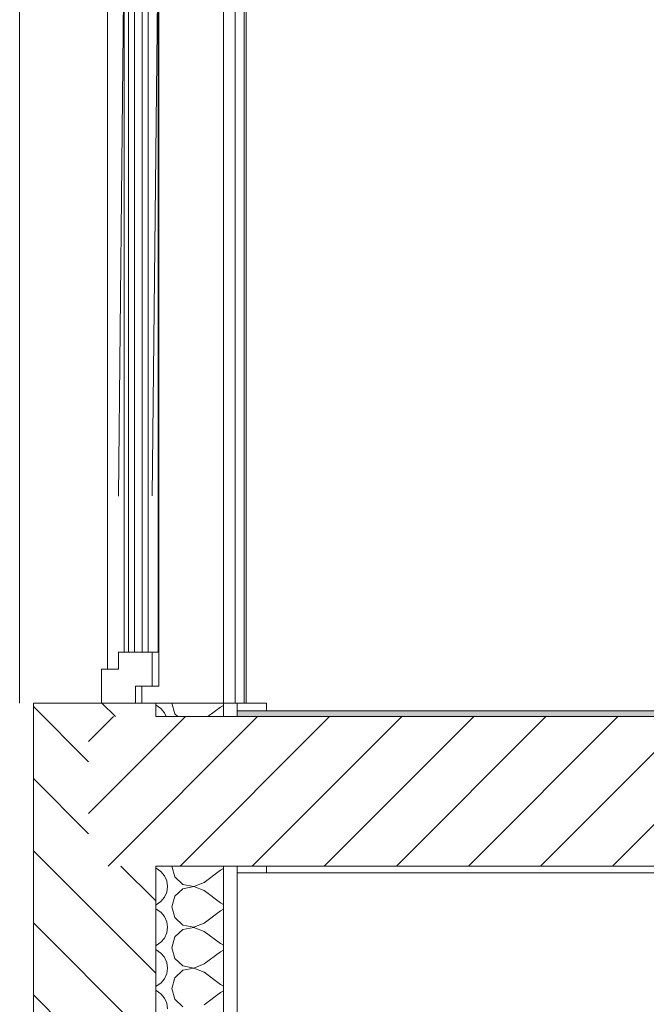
# Model space of a CAD drawing. Header units: millimetres. Extents: x 17009 to 157603, y -19950 to 21829.
# Tile 42 of 208: x 30142 to 31065, y 16387 to 17836. Entities that reach past the tile are written whole.
import ezdxf

# ---------------------------------------------------------------- set-up
doc = ezdxf.new("R2010")
doc.units = ezdxf.units.MM
doc.header["$MEASUREMENT"] = 0
for name, color, linetype in [('01-STR_Dalles.ARCHI', 7, 'Continuous'), ('01-STR_Murs extérieurs.ARCHI', 7, 'Continuous'), ('01-STR_Murs.ARCHI', 7, 'Continuous'), ('04-SOE_Faux Plafond.ARCHI', 7, 'Continuous'), ('04-SOE_Revetement de sol.ARCHI', 7, 'Continuous'), ('Fenêtres Archicad', 7, 'Continuous')]:
    doc.layers.add(name, color=color, linetype=linetype)
pattern_1 = [(0, (0, 0), (0, 100000000), [])]

# ---------------------------------------------------------------- blocks, each defined once
blk = doc.blocks.new('Élément de coupe_57_1')
at = {"layer": '01-STR_Murs.ARCHI', "color": 7, "linetype": 'Continuous', "lineweight": 5}
for p, q in [((30505.5, 16830), (30505.5, 16818.6)), ((30505.5, 16590), (30505.5, 16580))]:
    blk.add_line(p, q, dxfattribs=at)
blk = doc.blocks.new('*X72')
at = {"layer": '01-STR_Murs extérieurs.ARCHI', "color": 7, "linetype": 'Continuous', "lineweight": 5}
for p, q in [((30343.4, 16826.8), (30342.5, 16827.1)), ((30350.2, 16822.1), (30343.4, 16826.8)), ((30355.5, 16815.8), (30350.2, 16822.1)), ((30366, 16830), (30370.5, 16814.2)), ((30419.3, 16810), (30438, 16824)), ((30442.5, 16826.5), (30438, 16824)), ((30358.1, 16810), (30355.5, 16815.8)), ((30370.5, 16814.2), (30375.1, 16810))]:
    blk.add_line(p, q, dxfattribs=at)
blk = doc.blocks.new('*X73')
at = {"layer": '01-STR_Murs extérieurs.ARCHI', "color": 7, "linetype": 'Continuous', "lineweight": 5}
for p, q in [((30366, 16590), (30370.5, 16574.2)), ((30343.4, 16586.8), (30342.5, 16587.1)), ((30350.2, 16582.1), (30343.4, 16586.8)), ((30355.5, 16575.8), (30350.2, 16582.1)), ((30358.9, 16568.2), (30355.5, 16575.8)), ((30414, 16566), (30438, 16584)), ((30442.5, 16586.5), (30438, 16584)), ((30360, 16560), (30358.9, 16568.2)), ((30370.5, 16574.2), (30382.6, 16563.2)), ((30382.6, 16563.2), (30398.7, 16560.1)), ((30398.7, 16560.1), (30414, 16566)), ((30355.5, 16544.2), (30358.9, 16551.8)), ((30358.9, 16551.8), (30360, 16560)), ((30382.6, 16556.8), (30370.5, 16545.8)), ((30398.7, 16559.9), (30382.6, 16556.8)), ((30414, 16554), (30398.7, 16559.9)), ((30414, 16554), (30438, 16536)), ((30342.5, 16532.9), (30343.4, 16533.2)), ((30343.4, 16533.2), (30350.2, 16537.9)), ((30350.2, 16537.9), (30355.5, 16544.2)), ((30370.5, 16545.8), (30366, 16530)), ((30438, 16536), (30442.5, 16533.5)), ((30343.4, 16526.8), (30342.5, 16527.1)), ((30350.2, 16522.1), (30343.4, 16526.8)), ((30355.5, 16515.8), (30350.2, 16522.1)), ((30366, 16530), (30370.5, 16514.2)), ((30414, 16506), (30438, 16524)), ((30442.5, 16526.5), (30438, 16524)), ((30358.9, 16508.2), (30355.5, 16515.8)), ((30360, 16500), (30358.9, 16508.2)), ((30370.5, 16514.2), (30382.6, 16503.2)), ((30382.6, 16503.2), (30398.7, 16500.1)), ((30398.7, 16500.1), (30414, 16506)), ((30355.5, 16484.2), (30358.9, 16491.8)), ((30358.9, 16491.8), (30360, 16500)), ((30382.6, 16496.8), (30370.5, 16485.8)), ((30398.7, 16499.9), (30382.6, 16496.8)), ((30414, 16494), (30398.7, 16499.9)), ((30414, 16494), (30438, 16476)), ((30343.4, 16473.2), (30350.2, 16477.9)), ((30350.2, 16477.9), (30355.5, 16484.2)), ((30370.5, 16485.8), (30366, 16470)), ((30438, 16476), (30442.5, 16473.5)), ((30342.5, 16472.9), (30343.4, 16473.2)), ((30343.4, 16466.8), (30342.5, 16467.1)), ((30350.2, 16462.1), (30343.4, 16466.8)), ((30355.5, 16455.8), (30350.2, 16462.1)), ((30366, 16470), (30370.5, 16454.2)), ((30414, 16446), (30438, 16464)), ((30442.5, 16466.5), (30438, 16464)), ((30358.9, 16448.2), (30355.5, 16455.8)), ((30360, 16440), (30358.9, 16448.2)), ((30370.5, 16454.2), (30382.6, 16443.2)), ((30398.7, 16440.1), (30414, 16446)), ((30355.5, 16424.2), (30358.9, 16431.8)), ((30358.9, 16431.8), (30360, 16440)), ((30382.6, 16436.8), (30370.5, 16425.8)), ((30382.6, 16443.2), (30398.7, 16440.1)), ((30398.7, 16439.9), (30382.6, 16436.8)), ((30414, 16434), (30398.7, 16439.9)), ((30414, 16434), (30438, 16416)), ((30343.4, 16413.2), (30350.2, 16417.9)), ((30350.2, 16417.9), (30355.5, 16424.2)), ((30370.5, 16425.8), (30366, 16410)), ((30438, 16416), (30442.5, 16413.5)), ((30342.5, 16412.9), (30343.4, 16413.2)), ((30343.4, 16406.8), (30342.5, 16407.1)), ((30350.2, 16402.1), (30343.4, 16406.8)), ((30355.5, 16395.8), (30350.2, 16402.1)), ((30366, 16410), (30370.5, 16394.2)), ((30414, 16386), (30438, 16404)), ((30442.5, 16406.5), (30438, 16404)), ((30358.9, 16388.2), (30355.5, 16395.8)), ((30360, 16380), (30358.9, 16388.2)), ((30370.5, 16394.2), (30382.6, 16383.2))]:
    blk.add_line(p, q, dxfattribs=at)
blk = doc.blocks.new('Élément de coupe_58_1')
at = {"layer": '01-STR_Murs extérieurs.ARCHI', "linetype": 'Continuous', "lineweight": 0, "true_color": 0x000000}
h = blk.add_hatch(dxfattribs=at)
h.set_pattern_fill('Hachure_simple_0001', color=18, style=0, pattern_type=2)
h.set_pattern_definition([(315, (0, 0), (53.03301, 53.03301), [])])
h.paths.add_polyline_path([(30342.5, 16830), (30162.5, 16830), (30162.5, 13530), (30342.5, 13530), (30342.5, 16590), (30243.7, 16590), (30243.7, 16810), (30342.5, 16810)])
at = {"layer": '01-STR_Murs extérieurs.ARCHI', "color": 7, "linetype": 'Continuous', "lineweight": 5}
for p, q in [((30162.5, 16830), (30162.5, 13530)), ((30262.5, 16830), (30162.5, 16830)), ((30342.5, 16830), (30342.5, 16810)), ((30442.5, 16830), (30442.5, 16810)), ((30505.5, 16830), (30462.5, 16830)), ((30462.5, 16830), (30462.5, 16818.6)), ((30462.5, 16818.6), (30462.5, 16810)), ((30342.5, 16590), (30342.5, 13530)), ((30442.5, 16590), (30442.5, 13530)), ((30462.5, 16590), (30462.5, 16580))]:
    blk.add_line(p, q, dxfattribs=at)
at = {"layer": '01-STR_Murs extérieurs.ARCHI', "color": 7, "linetype": 'Continuous', "lineweight": 5, "flags": 128}
blk.add_lwpolyline([(30462.5, 16830), (30442.5, 16830), (30342.5, 16830), (30312.5, 16830)], dxfattribs=at)
at = {"layer": '01-STR_Murs extérieurs.ARCHI', "lineweight": 0}
for name in ['*X72', '*X73']:
    blk.add_blockref(name, (0, 0), dxfattribs=at)
blk = doc.blocks.new('Élément de coupe_75_1')
at = {"layer": '01-STR_Murs extérieurs.ARCHI', "color": 7, "linetype": 'Continuous', "lineweight": 5}
blk.add_line((30475.5, 19710), (30475.5, 16830), dxfattribs=at)
blk = doc.blocks.new('Élément de coupe_78_1')
at = {"layer": '01-STR_Dalles.ARCHI', "linetype": 'Continuous', "lineweight": 0, "true_color": 0x000000}
h = blk.add_hatch(dxfattribs=at)
h.set_pattern_fill('Hachure_simple_0001', color=18, style=0, pattern_type=2)
h.set_pattern_definition([(45, (0, 0), (-53.03301, 53.03301), [])])
h.paths.add_polyline_path([(30243.7, 16590), (76016, 16590), (76016, 16810), (30243.7, 16810)])
at = {"layer": '01-STR_Dalles.ARCHI', "color": 7, "linetype": 'Continuous', "lineweight": 5}
blk.add_line((76016, 16590), (30462.5, 16590), dxfattribs=at)
at = {"layer": '01-STR_Dalles.ARCHI', "color": 7, "linetype": 'Continuous', "lineweight": 5, "flags": 128}
for points in [[(46991.6, 16810), (41173, 16810), (30462.5, 16810), (30442.5, 16810), (30342.5, 16810)], [(30462.5, 16590), (30442.5, 16590), (30342.5, 16590)]]:
    blk.add_lwpolyline(points, dxfattribs=at)
blk = doc.blocks.new('Élément de coupe_79_1')
at = {"layer": 'Fenêtres Archicad', "color": 7, "linetype": 'Continuous', "lineweight": 5}
for p, q in [((30459.7, 16830), (30459.7, 19230)), ((30472.7, 19230), (30472.7, 16830))]:
    blk.add_line(p, q, dxfattribs=at)
blk = doc.blocks.new('Élément de coupe_80_1')
at = {"layer": 'Fenêtres Archicad', "linetype": 'Continuous', "lineweight": 0, "true_color": 0x000000}
h = blk.add_hatch(dxfattribs=at)
h.set_pattern_fill('Menuis1_0001', color=18, style=0, pattern_type=2)
h.set_pattern_definition(pattern_1)
h.paths.add_polyline_path([(30287.5, 16905), (30287.5, 16855), (30337.5, 16855), (30337.5, 16905)])
h = blk.add_hatch(dxfattribs=at)
h.set_pattern_fill('Menuis1_0001', color=18, style=0, pattern_type=2)
h.set_pattern_definition(pattern_1)
h.paths.add_polyline_path([(30287.5, 16880), (30262.5, 16880), (30262.5, 16830), (30312.5, 16830), (30312.5, 16855), (30287.5, 16855)])
at = {"layer": 'Fenêtres Archicad', "color": 7, "linetype": 'Continuous', "lineweight": 5}
for p, q in [((30142.2, 16830), (30142.2, 19230)), ((30442.2, 19230), (30442.2, 16830)), ((30271.6, 16880), (30271.6, 19180)), ((30296.2, 16905), (30296.2, 19155)), ((30302.5, 19155), (30302.5, 16905)), ((30311.2, 19155), (30311.2, 16905)), ((30322.5, 16905), (30322.5, 19155)), ((30331.2, 19155), (30331.2, 16905)), ((30346.2, 16905), (30346.2, 19155)), ((30346.9, 19155), (30346.9, 16905)), ((30287.5, 17134.2), (30296.2, 17968.2)), ((30337.5, 17135), (30346.2, 17968.2)), ((30287.5, 16905), (30287.5, 16880)), ((30337.5, 16905), (30287.5, 16905)), ((30337.5, 16905), (30346.2, 16905)), ((30337.5, 16905), (30337.5, 16855)), ((30346.9, 16905), (30346.9, 16855)), ((30262.5, 16880), (30262.5, 16830)), ((30287.5, 16880), (30262.5, 16880)), ((30312.5, 16855), (30312.5, 16830)), ((30337.5, 16855), (30312.5, 16855)), ((30322.2, 16855), (30322.2, 16830)), ((30346.9, 16855), (30337.5, 16855)), ((30312.5, 16830), (30262.5, 16830))]:
    blk.add_line(p, q, dxfattribs=at)
blk = doc.blocks.new('Élément de coupe_486_1')
at = {"layer": '04-SOE_Faux Plafond.ARCHI', "color": 7, "linetype": 'Continuous', "lineweight": 5}
blk.add_line((46991.6, 16580), (30462.5, 16580), dxfattribs=at)
at = {"layer": '04-SOE_Faux Plafond.ARCHI', "color": 7, "linetype": 'Continuous', "lineweight": 5, "flags": 128}
blk.add_lwpolyline([(30462.5, 16580), (30462.5, 16190), (30462.5, 16170)], dxfattribs=at)
blk = doc.blocks.new('Élément de coupe_564_1')
at = {"layer": '04-SOE_Revetement de sol.ARCHI', "linetype": 'Continuous', "lineweight": 0, "true_color": 0x3f3f3f}
blk.add_hatch(color=250, dxfattribs=at).paths.add_polyline_path([(30462.5, 16810), (41173, 16810), (41173, 16818.6), (30462.5, 16818.6)])
at = {"layer": '04-SOE_Revetement de sol.ARCHI', "color": 7, "linetype": 'Continuous', "lineweight": 5}
blk.add_line((41173, 16818.6), (30462.5, 16818.6), dxfattribs=at)

msp = doc.modelspace()

# ---------------------------------------------------------------- block references
at = {"layer": '01-STR_Dalles.ARCHI', "lineweight": 0}
msp.add_blockref('Élément de coupe_78_1', (0, 0), dxfattribs=at)
at = {"layer": '01-STR_Murs extérieurs.ARCHI', "lineweight": 0}
for name in ['Élément de coupe_75_1', 'Élément de coupe_58_1']:
    msp.add_blockref(name, (0, 0), dxfattribs=at)
at = {"layer": '01-STR_Murs.ARCHI', "lineweight": 0}
msp.add_blockref('Élément de coupe_57_1', (0, 0), dxfattribs=at)
at = {"layer": '04-SOE_Faux Plafond.ARCHI', "lineweight": 0}
msp.add_blockref('Élément de coupe_486_1', (0, 0), dxfattribs=at)
at = {"layer": '04-SOE_Revetement de sol.ARCHI', "lineweight": 0}
msp.add_blockref('Élément de coupe_564_1', (0, 0), dxfattribs=at)
at = {"layer": 'Fenêtres Archicad', "lineweight": 0}
for name in ['Élément de coupe_80_1', 'Élément de coupe_79_1']:
    msp.add_blockref(name, (0, 0), dxfattribs=at)

doc.saveas('drawing.dxf')
